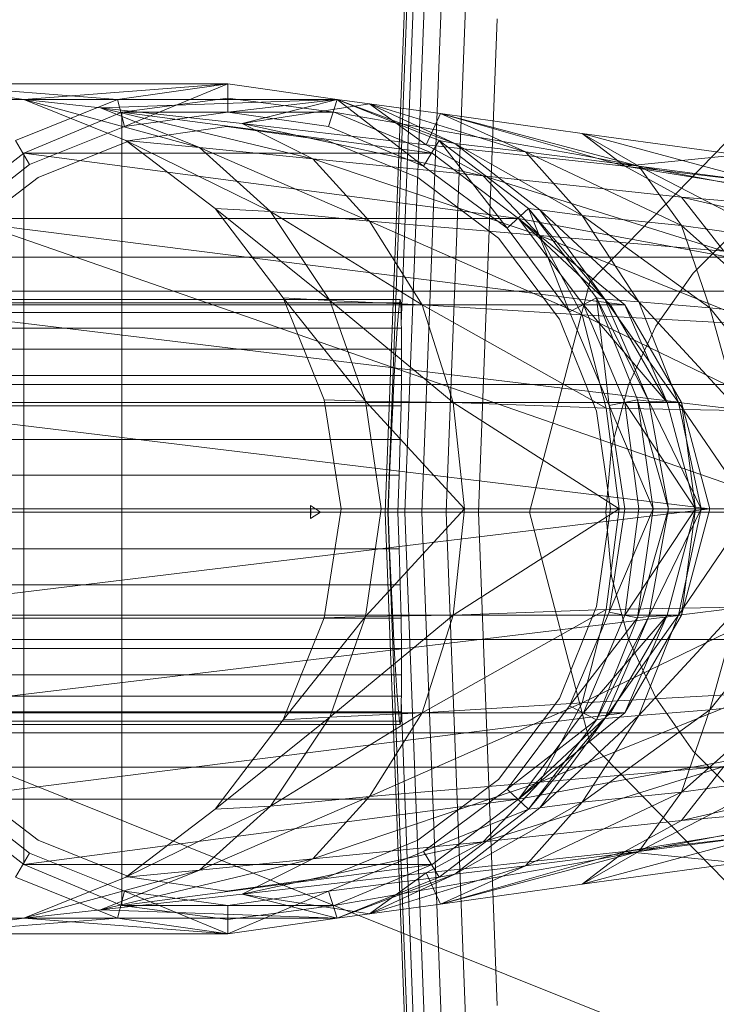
# Model space of a CAD drawing. Header units: metres. Extents: x 391.1 to 427.5, y 12.7 to 28.4.
# Tile 81 of 241: x 408.1812 to 408.2303, y 20.3199 to 20.3894. Entities that reach past the tile are written whole.
import ezdxf

# ---------------------------------------------------------------- set-up
doc = ezdxf.new("R2010")
doc.units = ezdxf.units.M
doc.layers.add('02_MOBILIARIO', color=7, linetype='Continuous', lineweight=18)
doc.layers.add('A-DETL-____-MBND', color=7, linetype='Continuous', lineweight=18)

# ---------------------------------------------------------------- blocks, each defined once
blk = doc.blocks.new('Family - Rentamans PS-1-153368-01_TEL_PS1')
at = {"layer": 'A-DETL-____-MBND', "color": 253, "true_color": 0xaaaaaa}
for p, q in [((0.072869, 0.182758), (0.075845, 0.260961)), ((0.073043, 0.182758), (0.075975, 0.259811)), ((0.074, 0.196014), (0.076315, 0.256826)), ((0.074262, 0.182758), (0.076889, 0.251774)), ((0.075451, 0.182758), (0.07778, 0.243939)), ((0.077172, 0.182758), (0.079069, 0.232599)), ((0, 0.218497), (0.102728, 0.182758)), ((0.07945, 0.182758), (0.080775, 0.217586)), ((0.039771, 0.212986), (0.061771, 0.212986)), ((0.047372, 0.211886), (0.039771, 0.212986)), ((0.039771, 0.212986), (0.053972, 0.211886)), ((0.047372, 0.211886), (0.061771, 0.212986)), ((0.053972, 0.211886), (0.061771, 0.212986)), ((0.061771, 0.212986), (0.054472, 0.209986)), ((0.061771, 0.212986), (0.069472, 0.211886)), ((0.061771, 0.212986), (0.061771, 0.210986)), ((0.032072, 0.211886), (0.053972, 0.211886)), ((0.046771, 0.208986), (0.053972, 0.211886)), ((0.054572, 0.208986), (0.047372, 0.211886)), ((0.047372, 0.211886), (0.059771, 0.208486)), ((0.047372, 0.211886), (0.052771, 0.211287)), ((0.047372, 0.211886), (0.069472, 0.211886)), ((0.069472, 0.211886), (0.052771, 0.211287)), ((0.053972, 0.211886), (0.054472, 0.209986)), ((0.061771, 0.211986), (0.054271, 0.210986)), ((0.061771, 0.211986), (0.054271, 0.210986)), ((0.061771, 0.211986), (0.054271, 0.210986)), ((0.069271, 0.210986), (0.061771, 0.211986)), ((0.069271, 0.210986), (0.061771, 0.211986)), ((0.069271, 0.210986), (0.061771, 0.211986)), ((0.069271, 0.210986), (0.061771, 0.211986)), ((0.061771, 0.210986), (0.069472, 0.211886)), ((0.069472, 0.211886), (0.062771, 0.210186)), ((0.071771, 0.211587), (0.062771, 0.210186)), ((0.068872, 0.209986), (0.069472, 0.211886)), ((0.069472, 0.211886), (0.068872, 0.209986)), ((0.069472, 0.211886), (0.071771, 0.211587)), ((0.069472, 0.211886), (0.077771, 0.208787)), ((0.069472, 0.211886), (0.076672, 0.208986)), ((0.069472, 0.211886), (0.076672, 0.208986)), ((0.069472, 0.211886), (0.075572, 0.207186)), ((0.076672, 0.208986), (0.069472, 0.211886)), ((0.077771, 0.208787), (0.071771, 0.211587)), ((0.071771, 0.211587), (0.075771, 0.208686)), ((0.082771, 0.208186), (0.071771, 0.211587)), ((0.071771, 0.211587), (0.076771, 0.210886)), ((0.054271, 0.210986), (0.047372, 0.208087)), ((0.054271, 0.210986), (0.047372, 0.208087)), ((0.054271, 0.210986), (0.047372, 0.208087)), ((0.052771, 0.211287), (0.059771, 0.208486)), ((0.052771, 0.211287), (0.067771, 0.207686)), ((0.062771, 0.210186), (0.052771, 0.211287)), ((0.054271, 0.210986), (0.069271, 0.210986)), ((0.054271, 0.210986), (0.076172, 0.208087)), ((0.054271, 0.210986), (0.054271, 0.154986)), ((0.054472, 0.209986), (0.061771, 0.210986)), ((0.054472, 0.209986), (0.061771, 0.210986)), ((0.061771, 0.210986), (0.068872, 0.209986)), ((0.061771, 0.210986), (0.068872, 0.209986)), ((0.076172, 0.208087), (0.069271, 0.210986)), ((0.069271, 0.210986), (0.076172, 0.208087)), ((0.076172, 0.208087), (0.069271, 0.210986)), ((0.076172, 0.208087), (0.069271, 0.210986)), ((0.076172, 0.208087), (0.069271, 0.210986)), ((0.076172, 0.208087), (0.069271, 0.210986)), ((0.069271, 0.210986), (0.086572, 0.207986)), ((0.086572, 0.207986), (0.069271, 0.210986)), ((0.069271, 0.210986), (0.076172, 0.208087)), ((0.076771, 0.210886), (0.075771, 0.208686)), ((0.082771, 0.208186), (0.076771, 0.210886)), ((0.076771, 0.210886), (0.089771, 0.207186)), ((0.090771, 0.207186), (0.076771, 0.210886)), ((0.076771, 0.210886), (0.086771, 0.209486)), ((0.087299, 0.198992), (0.098881, 0.210876)), ((0.098881, 0.210876), (0.087299, 0.198992)), ((0.047771, 0.207287), (0.054472, 0.209986)), ((0.047771, 0.207287), (0.054472, 0.209986)), ((0.061672, 0.209986), (0.054872, 0.208986)), ((0.054872, 0.208986), (0.061672, 0.209986)), ((0.068771, 0.208986), (0.061672, 0.209986)), ((0.061672, 0.209986), (0.068771, 0.208986)), ((0.062771, 0.210186), (0.067771, 0.207686)), ((0.062771, 0.210186), (0.079771, 0.206486)), ((0.075771, 0.208686), (0.062771, 0.210186)), ((0.068872, 0.209986), (0.075572, 0.207186)), ((0.068872, 0.209986), (0.075572, 0.207186)), ((0.086771, 0.209486), (0.089771, 0.207186)), ((0.090771, 0.207186), (0.086771, 0.209486)), ((0.086771, 0.209486), (0.097771, 0.207986)), ((0.099771, 0.205986), (0.086771, 0.209486)), ((0.046771, 0.208986), (0.047771, 0.207287)), ((0.054872, 0.208986), (0.048372, 0.206386)), ((0.048372, 0.206386), (0.054872, 0.208986)), ((0.060872, 0.204186), (0.054572, 0.208986)), ((0.054572, 0.208986), (0.064771, 0.203986)), ((0.054572, 0.208986), (0.059771, 0.208486)), ((0.075172, 0.206386), (0.068771, 0.208986)), ((0.068771, 0.208986), (0.075172, 0.206386)), ((0.075572, 0.207186), (0.076672, 0.208986)), ((0.075771, 0.208686), (0.079771, 0.206486)), ((0.075771, 0.208686), (0.089771, 0.207186)), ((0.076672, 0.208986), (0.077771, 0.208787)), ((0.082972, 0.204186), (0.076672, 0.208986)), ((0.076672, 0.208986), (0.082972, 0.204186)), ((0.081472, 0.202787), (0.076672, 0.208986)), ((0.082972, 0.204186), (0.076672, 0.208986)), ((0.077771, 0.208787), (0.082771, 0.208186)), ((0.083771, 0.204087), (0.077771, 0.208787)), ((0.077771, 0.208787), (0.086771, 0.203686)), ((0.047372, 0.208087), (0.041372, 0.203486)), ((0.047372, 0.208087), (0.041372, 0.203486)), ((0.047372, 0.208087), (0.041372, 0.203486)), ((0.047372, 0.208087), (0.076172, 0.208087)), ((0.047372, 0.208087), (0.082271, 0.203486)), ((0.047372, 0.208087), (0.047372, 0.157886)), ((0.059771, 0.208486), (0.064771, 0.203986)), ((0.059771, 0.208486), (0.071771, 0.203287)), ((0.059771, 0.208486), (0.067771, 0.207686)), ((0.076172, 0.208087), (0.082271, 0.203486)), ((0.082271, 0.203486), (0.076172, 0.208087)), ((0.082271, 0.203486), (0.076172, 0.208087)), ((0.082271, 0.203486), (0.076172, 0.208087)), ((0.082271, 0.203486), (0.076172, 0.208087)), ((0.082271, 0.203486), (0.076172, 0.208087)), ((0.076172, 0.208087), (0.082271, 0.203486)), ((0.086771, 0.203686), (0.082771, 0.208186)), ((0.082771, 0.208186), (0.090771, 0.207186)), ((0.093771, 0.202986), (0.082771, 0.208186)), ((0.086572, 0.207986), (0.138572, 0.197986)), ((0.086572, 0.207986), (0.138572, 0.197986)), ((0.097771, 0.207986), (0.089771, 0.207186)), ((0.041972, 0.202787), (0.047771, 0.207287)), ((0.041972, 0.202787), (0.047771, 0.207287)), ((0.067771, 0.207686), (0.071771, 0.203287)), ((0.067771, 0.207686), (0.083771, 0.202287)), ((0.067771, 0.207686), (0.079771, 0.206486)), ((0.075572, 0.207186), (0.081472, 0.202787)), ((0.075572, 0.207186), (0.081472, 0.202787)), ((0.089771, 0.207186), (0.093771, 0.204986)), ((0.089771, 0.207186), (0.113771, 0.203287)), ((0.089771, 0.207186), (0.110771, 0.204686)), ((0.093771, 0.202986), (0.090771, 0.207186)), ((0.090771, 0.207186), (0.099771, 0.205986)), ((0.100771, 0.201986), (0.090771, 0.207186)), ((0.079771, 0.206486), (0.083771, 0.202287)), ((0.079771, 0.206486), (0.096771, 0.201186)), ((0.079771, 0.206486), (0.093771, 0.204986)), ((0.048372, 0.206386), (0.042771, 0.202087)), ((0.042771, 0.202087), (0.048372, 0.206386)), ((0.080872, 0.202087), (0.075172, 0.206386)), ((0.075172, 0.206386), (0.080872, 0.202087)), ((0.093771, 0.204986), (0.096771, 0.201186)), ((0.093771, 0.204986), (0.117771, 0.199486)), ((0.113771, 0.203287), (0.093771, 0.204986)), ((0.065672, 0.197886), (0.060872, 0.204186)), ((0.060872, 0.204186), (0.068972, 0.197686)), ((0.060872, 0.204186), (0.064771, 0.203986)), ((0.064771, 0.203986), (0.068972, 0.197686)), ((0.064771, 0.203986), (0.075472, 0.197386)), ((0.064771, 0.203986), (0.071771, 0.203287)), ((0.081472, 0.202787), (0.082972, 0.204186)), ((0.082972, 0.204186), (0.083771, 0.204087)), ((0.087771, 0.197886), (0.082972, 0.204186)), ((0.082972, 0.204186), (0.087771, 0.197886)), ((0.082972, 0.204186), (0.088372, 0.197787)), ((0.085872, 0.196886), (0.082972, 0.204186)), ((0.087771, 0.197886), (0.082972, 0.204186)), ((0.083771, 0.204087), (0.086771, 0.203686)), ((0.088372, 0.197787), (0.083771, 0.204087)), ((0.083771, 0.204087), (0.090771, 0.197587)), ((0.086771, 0.203686), (0.093771, 0.202986)), ((0.090771, 0.197587), (0.086771, 0.203686)), ((0.086771, 0.203686), (0.095771, 0.197186)), ((0.041372, 0.203486), (0.082271, 0.203486)), ((0.041372, 0.203486), (0.089771, 0.197386)), ((0.071771, 0.203287), (0.075472, 0.197386)), ((0.071771, 0.203287), (0.086771, 0.196686)), ((0.071771, 0.203287), (0.083771, 0.202287)), ((0.089771, 0.197386), (0.082271, 0.203486)), ((0.088771, 0.197386), (0.082271, 0.203486)), ((0.088771, 0.197386), (0.082271, 0.203486)), ((0.086872, 0.197386), (0.082271, 0.203486)), ((0.088771, 0.197386), (0.082271, 0.203486)), ((0.088771, 0.197386), (0.082271, 0.203486)), ((0.138271, 0.193186), (0.082271, 0.203486)), ((0.138271, 0.193186), (0.082271, 0.203486)), ((0.095771, 0.197186), (0.093771, 0.202986)), ((0.093771, 0.202986), (0.100771, 0.201986)), ((0.100972, 0.196587), (0.093771, 0.202986)), ((0.081472, 0.202787), (0.085872, 0.196886)), ((0.081472, 0.202787), (0.085872, 0.196886)), ((0.083771, 0.202287), (0.086771, 0.196686)), ((0.083771, 0.202287), (0.099372, 0.195986)), ((0.083771, 0.202287), (0.096771, 0.201186)), ((0.094593, 0.199631), (0.097828, 0.202867)), ((0.094593, 0.199631), (0.097828, 0.202867)), ((0.085172, 0.196386), (0.080872, 0.202087)), ((0.080872, 0.202087), (0.085172, 0.196386)), ((0.114701, 0.200758), (0.02, 0.200758)), ((0.091968, 0.195883), (0.094593, 0.199631)), ((0.091968, 0.195883), (0.094593, 0.199631)), ((0.08306, 0.182758), (0.087299, 0.198992)), ((0.087299, 0.198992), (0.08306, 0.182758)), ((0.02, 0.198347), (0.105701, 0.198347)), ((0.105701, 0.198347), (0.02, 0.198347)), ((0.024162, 0.197758), (0.073934, 0.197758)), ((0.073975, 0.19753), (0.024162, 0.19753)), ((0.024162, 0.19753), (0.073876, 0.19753)), ((0.068972, 0.197686), (0.065672, 0.197886)), ((0.071472, 0.190587), (0.065672, 0.197886)), ((0.068572, 0.190686), (0.065672, 0.197886)), ((0.068972, 0.197686), (0.071472, 0.190587)), ((0.075472, 0.197386), (0.068972, 0.197686)), ((0.068972, 0.197686), (0.077672, 0.190486)), ((0.073802, 0.196854), (0.073876, 0.19753)), ((0.073876, 0.19753), (0.073934, 0.197758)), ((0.073934, 0.197758), (0.073975, 0.19753)), ((0.073975, 0.19753), (0.073998, 0.196854)), ((0.085872, 0.196886), (0.087771, 0.197886)), ((0.087771, 0.197886), (0.088372, 0.197787)), ((0.090672, 0.190686), (0.087771, 0.197886)), ((0.087771, 0.197886), (0.090672, 0.190686)), ((0.087771, 0.197886), (0.091472, 0.190587)), ((0.088672, 0.190287), (0.087771, 0.197886)), ((0.090672, 0.190686), (0.087771, 0.197886)), ((0.088372, 0.197787), (0.090771, 0.197587)), ((0.091472, 0.190587), (0.088372, 0.197787)), ((0.088372, 0.197787), (0.093572, 0.190486)), ((0.090771, 0.197587), (0.095771, 0.197186)), ((0.093572, 0.190486), (0.090771, 0.197587)), ((0.090771, 0.197587), (0.097771, 0.189986)), ((0.024162, 0.196854), (0.073998, 0.196854)), ((0.024162, 0.196854), (0.073802, 0.196854)), ((0.036672, 0.197386), (0.089771, 0.197386)), ((0.036672, 0.197386), (0.093771, 0.190486)), ((0.073715, 0.195748), (0.073802, 0.196854)), ((0.073998, 0.196854), (0.074, 0.196014)), ((0.075472, 0.197386), (0.077672, 0.190486)), ((0.086771, 0.196686), (0.075472, 0.197386)), ((0.075472, 0.197386), (0.088472, 0.190087)), ((0.085872, 0.196886), (0.088672, 0.190287)), ((0.085872, 0.196886), (0.088672, 0.190287)), ((0.089771, 0.190486), (0.086872, 0.197386)), ((0.092771, 0.190486), (0.086872, 0.197386)), ((0.086872, 0.197386), (0.088771, 0.197386)), ((0.089771, 0.197386), (0.088771, 0.197386)), ((0.092771, 0.190486), (0.088771, 0.197386)), ((0.092771, 0.190486), (0.088771, 0.197386)), ((0.093771, 0.190486), (0.089771, 0.197386)), ((0.089771, 0.197386), (0.092771, 0.190486)), ((0.095771, 0.197186), (0.100972, 0.196587)), ((0.097771, 0.189986), (0.095771, 0.197186)), ((0.095771, 0.197186), (0.101771, 0.189686)), ((0.07401, 0.195748), (0.074, 0.196014)), ((0.087771, 0.189886), (0.085172, 0.196386)), ((0.085172, 0.196386), (0.087771, 0.189886)), ((0.086771, 0.196686), (0.088472, 0.190087)), ((0.099372, 0.195986), (0.086771, 0.196686)), ((0.086771, 0.196686), (0.100771, 0.189886)), ((0.024162, 0.195748), (0.07401, 0.195748)), ((0.024162, 0.195748), (0.073715, 0.195748)), ((0.073617, 0.194249), (0.073715, 0.195748)), ((0.07401, 0.195748), (0.074026, 0.194249)), ((0.090035, 0.191736), (0.091968, 0.195883)), ((0.090035, 0.191736), (0.091968, 0.195883)), ((0.024162, 0.194249), (0.073617, 0.194249)), ((0.024162, 0.194249), (0.074026, 0.194249)), ((0.073512, 0.1924), (0.073617, 0.194249)), ((0.074026, 0.194249), (0.074018, 0.1924)), ((0.024162, 0.1924), (0.073512, 0.1924)), ((0.024162, 0.1924), (0.074018, 0.1924)), ((0.073401, 0.190258), (0.073512, 0.1924)), ((0.074018, 0.1924), (0.073988, 0.190258)), ((0.099113, 0.191758), (0.02, 0.191758)), ((0.099113, 0.191758), (0.02, 0.191758)), ((0.08885, 0.187316), (0.090035, 0.191736)), ((0.08885, 0.187316), (0.090035, 0.191736)), ((0.033872, 0.190486), (0.093771, 0.190486)), ((0.033872, 0.190486), (0.095771, 0.182986)), ((0.071472, 0.190587), (0.068572, 0.190686)), ((0.069771, 0.182986), (0.068572, 0.190686)), ((0.077672, 0.190486), (0.071472, 0.190587)), ((0.071472, 0.190587), (0.072572, 0.182986)), ((0.078472, 0.182986), (0.071472, 0.190587)), ((0.077672, 0.190486), (0.078472, 0.182986)), ((0.088472, 0.190087), (0.077672, 0.190486)), ((0.077672, 0.190486), (0.089372, 0.182986)), ((0.088672, 0.190287), (0.090672, 0.190686)), ((0.090771, 0.182986), (0.089771, 0.190486)), ((0.094771, 0.182986), (0.089771, 0.190486)), ((0.089771, 0.190486), (0.092771, 0.190486)), ((0.090672, 0.190686), (0.091472, 0.190587)), ((0.091771, 0.182986), (0.090672, 0.190686)), ((0.090672, 0.190686), (0.091771, 0.182986)), ((0.090672, 0.190686), (0.092872, 0.182986)), ((0.091771, 0.182986), (0.090672, 0.190686)), ((0.091472, 0.190587), (0.093572, 0.190486)), ((0.092872, 0.182986), (0.091472, 0.190587)), ((0.091472, 0.190587), (0.095172, 0.182986)), ((0.093771, 0.190486), (0.092771, 0.190486)), ((0.094771, 0.182986), (0.092771, 0.190486)), ((0.094771, 0.182986), (0.092771, 0.190486)), ((0.093572, 0.190486), (0.097771, 0.189986)), ((0.095172, 0.182986), (0.093572, 0.190486)), ((0.093572, 0.190486), (0.098672, 0.182986)), ((0.095771, 0.182986), (0.093771, 0.190486)), ((0.093771, 0.190486), (0.094771, 0.182986)), ((0.024162, 0.190258), (0.073401, 0.190258)), ((0.024162, 0.190258), (0.073988, 0.190258)), ((0.07329, 0.187888), (0.073401, 0.190258)), ((0.073988, 0.190258), (0.073936, 0.187888)), ((0.088771, 0.182986), (0.087771, 0.189886)), ((0.087771, 0.189886), (0.088771, 0.182986)), ((0.088472, 0.190087), (0.089372, 0.182986)), ((0.100771, 0.189886), (0.088472, 0.190087)), ((0.088672, 0.190287), (0.091771, 0.182986)), ((0.088672, 0.190287), (0.089771, 0.182986)), ((0.088672, 0.190287), (0.089771, 0.182986)), ((0.024162, 0.187888), (0.07329, 0.187888)), ((0.024162, 0.187888), (0.073936, 0.187888)), ((0.073181, 0.185363), (0.07329, 0.187888)), ((0.073936, 0.187888), (0.073863, 0.185363)), ((0.088451, 0.182758), (0.08885, 0.187316)), ((0.088451, 0.182758), (0.08885, 0.187316)), ((0.024162, 0.185363), (0.073181, 0.185363)), ((0.073863, 0.185363), (0.024162, 0.185363)), ((0.073078, 0.182758), (0.073181, 0.185363)), ((0.073863, 0.185363), (0.073771, 0.182758)), ((0.032771, 0.182986), (0.095771, 0.182986)), ((0.033872, 0.175486), (0.095771, 0.182986)), ((0.067602, 0.182758), (0.067598, 0.183209)), ((0.067598, 0.183209), (0.067615, 0.182758)), ((0.068291, 0.182758), (0.067598, 0.183209)), ((0.068572, 0.175287), (0.069771, 0.182986)), ((0.072572, 0.182986), (0.069771, 0.182986)), ((0.078472, 0.182986), (0.071472, 0.175386)), ((0.071472, 0.175386), (0.072572, 0.182986)), ((0.078472, 0.182986), (0.072572, 0.182986)), ((0.089372, 0.182986), (0.077672, 0.175486)), ((0.077672, 0.175486), (0.078472, 0.182986)), ((0.089372, 0.182986), (0.078472, 0.182986)), ((0.088771, 0.182986), (0.087771, 0.176087)), ((0.087771, 0.176087), (0.088771, 0.182986)), ((0.089372, 0.182986), (0.088472, 0.175886)), ((0.089771, 0.182986), (0.088672, 0.175686)), ((0.088672, 0.175686), (0.091771, 0.182986)), ((0.089771, 0.182986), (0.088672, 0.175686)), ((0.101771, 0.182986), (0.089372, 0.182986)), ((0.089771, 0.182986), (0.091771, 0.182986)), ((0.089771, 0.175486), (0.090771, 0.182986)), ((0.089771, 0.175486), (0.094771, 0.182986)), ((0.091771, 0.182986), (0.090672, 0.175287)), ((0.090672, 0.175287), (0.091771, 0.182986)), ((0.090672, 0.175287), (0.092872, 0.182986)), ((0.090672, 0.175287), (0.091771, 0.182986)), ((0.094771, 0.182986), (0.090771, 0.182986)), ((0.092872, 0.182986), (0.091472, 0.175386)), ((0.091472, 0.175386), (0.095172, 0.182986)), ((0.091771, 0.182986), (0.092872, 0.182986)), ((0.092771, 0.175486), (0.094771, 0.182986)), ((0.092771, 0.175486), (0.094771, 0.182986)), ((0.092872, 0.182986), (0.095172, 0.182986)), ((0.095172, 0.182986), (0.093572, 0.175486)), ((0.093572, 0.175486), (0.098672, 0.182986)), ((0.095771, 0.182986), (0.093771, 0.175486)), ((0.093771, 0.175486), (0.094771, 0.182986)), ((0.095771, 0.182986), (0.094771, 0.182986)), ((0.095172, 0.182986), (0.098672, 0.182986)), ((0, 0.182758), (0.102728, 0.141568)), ((0.102728, 0.182758), (0, 0.182758)), ((0.096701, 0.182758), (0.02, 0.182758)), ((0.096701, 0.182758), (0.02, 0.182758)), ((0.024162, 0.182758), (0.073078, 0.182758)), ((0.073771, 0.182758), (0.024162, 0.182758)), ((0.067615, 0.182758), (0.067598, 0.182307)), ((0.067598, 0.182307), (0.067602, 0.182758)), ((0.068291, 0.182758), (0.067598, 0.182307)), ((0.068291, 0.182758), (0.067602, 0.182758)), ((0.067615, 0.182758), (0.068291, 0.182758)), ((0.075845, 0.104556), (0.072869, 0.182758)), ((0.073043, 0.182758), (0.072869, 0.182758)), ((0.075975, 0.105705), (0.073043, 0.182758)), ((0.073078, 0.182757), (0.073043, 0.182757)), ((0.073181, 0.180153), (0.073078, 0.182758)), ((0.074262, 0.182758), (0.073771, 0.182758)), ((0.073771, 0.182758), (0.073863, 0.180153)), ((0.076889, 0.113742), (0.074262, 0.182758)), ((0.075451, 0.182758), (0.074262, 0.182758)), ((0.07778, 0.121577), (0.075451, 0.182758)), ((0.077172, 0.182758), (0.075451, 0.182758)), ((0.07945, 0.182758), (0.077172, 0.182759)), ((0.079069, 0.132917), (0.077172, 0.182758)), ((0.080775, 0.14793), (0.07945, 0.182758)), ((0.087299, 0.166524), (0.08306, 0.182758)), ((0.08306, 0.182758), (0.087299, 0.166524)), ((0.08885, 0.1782), (0.088451, 0.182758)), ((0.08885, 0.1782), (0.088451, 0.182758)), ((0.024162, 0.180153), (0.073181, 0.180153)), ((0.024162, 0.180153), (0.073863, 0.180153)), ((0.07329, 0.177628), (0.073181, 0.180153)), ((0.073863, 0.180153), (0.073936, 0.177628)), ((0.090035, 0.17378), (0.08885, 0.1782)), ((0.090035, 0.17378), (0.08885, 0.1782)), ((0.024162, 0.177628), (0.07329, 0.177628)), ((0.024162, 0.177628), (0.073936, 0.177628)), ((0.073401, 0.175258), (0.07329, 0.177628)), ((0.073936, 0.177628), (0.073988, 0.175258)), ((0.088472, 0.175886), (0.075472, 0.168587)), ((0.088472, 0.175886), (0.077672, 0.175486)), ((0.087771, 0.176087), (0.085172, 0.169587)), ((0.085172, 0.169587), (0.087771, 0.176087)), ((0.100771, 0.176087), (0.086771, 0.169287)), ((0.088472, 0.175886), (0.086771, 0.169287)), ((0.100771, 0.176087), (0.088472, 0.175886)), ((0.090771, 0.168386), (0.097771, 0.175986)), ((0.093572, 0.175486), (0.097771, 0.175986)), ((0.095771, 0.168787), (0.101771, 0.176287)), ((0.097771, 0.175986), (0.095771, 0.168787)), ((0.024162, 0.175258), (0.073401, 0.175258)), ((0.024162, 0.175258), (0.073988, 0.175258)), ((0.033872, 0.175486), (0.093771, 0.175486)), ((0.036672, 0.168587), (0.093771, 0.175486)), ((0.071472, 0.175386), (0.065672, 0.168087)), ((0.065672, 0.168087), (0.068572, 0.175287)), ((0.071472, 0.175386), (0.068572, 0.175287)), ((0.077672, 0.175486), (0.068972, 0.168287)), ((0.068972, 0.168287), (0.071472, 0.175386)), ((0.077672, 0.175486), (0.071472, 0.175386)), ((0.073512, 0.173116), (0.073401, 0.175258)), ((0.073988, 0.175258), (0.074018, 0.173116)), ((0.075472, 0.168587), (0.077672, 0.175486)), ((0.088672, 0.175686), (0.085872, 0.169087)), ((0.088672, 0.175686), (0.085872, 0.169087)), ((0.085872, 0.169087), (0.090672, 0.175287)), ((0.086872, 0.168587), (0.089771, 0.175486)), ((0.086872, 0.168587), (0.092771, 0.175486)), ((0.087771, 0.168087), (0.091472, 0.175386)), ((0.090672, 0.175287), (0.087771, 0.168087)), ((0.087771, 0.168087), (0.090672, 0.175287)), ((0.087771, 0.168087), (0.090672, 0.175287)), ((0.088372, 0.168186), (0.093572, 0.175486)), ((0.088372, 0.168186), (0.091472, 0.175386)), ((0.088672, 0.175686), (0.090672, 0.175287)), ((0.088771, 0.168587), (0.092771, 0.175486)), ((0.088771, 0.168587), (0.092771, 0.175486)), ((0.093771, 0.175486), (0.089771, 0.168587)), ((0.089771, 0.168587), (0.092771, 0.175486)), ((0.092771, 0.175486), (0.089771, 0.175486)), ((0.090672, 0.175287), (0.091472, 0.175386)), ((0.093572, 0.175486), (0.090771, 0.168386)), ((0.091472, 0.175386), (0.093572, 0.175486)), ((0.093771, 0.175486), (0.092771, 0.175486)), ((0.091968, 0.169633), (0.090035, 0.17378)), ((0.091968, 0.169633), (0.090035, 0.17378)), ((0.099113, 0.173758), (0.02, 0.173758)), ((0.099113, 0.173758), (0.02, 0.173758)), ((0.024162, 0.173116), (0.073512, 0.173116)), ((0.024162, 0.173116), (0.074018, 0.173116)), ((0.073617, 0.171267), (0.073512, 0.173116)), ((0.074018, 0.173116), (0.074026, 0.171267)), ((0.082271, 0.162486), (0.138271, 0.172787)), ((0.082271, 0.162486), (0.138271, 0.172787)), ((0.024162, 0.171267), (0.073617, 0.171267)), ((0.024162, 0.171267), (0.074026, 0.171267)), ((0.073715, 0.169768), (0.073617, 0.171267)), ((0.074026, 0.171267), (0.07401, 0.169768)), ((0.07401, 0.169768), (0.024162, 0.169768)), ((0.024162, 0.169768), (0.073715, 0.169768)), ((0.073802, 0.168663), (0.073715, 0.169768)), ((0.07401, 0.169768), (0.074, 0.169502)), ((0.099372, 0.169986), (0.083771, 0.163686)), ((0.099372, 0.169986), (0.086771, 0.169287)), ((0.094593, 0.165885), (0.091968, 0.169633)), ((0.094593, 0.165885), (0.091968, 0.169633)), ((0.086771, 0.169287), (0.071771, 0.162686)), ((0.074, 0.169502), (0.073998, 0.168663)), ((0.076315, 0.10869), (0.074, 0.169502)), ((0.086771, 0.169287), (0.075472, 0.168587)), ((0.085172, 0.169587), (0.080872, 0.163886)), ((0.080872, 0.163886), (0.085172, 0.169587)), ((0.085872, 0.169087), (0.081472, 0.163186)), ((0.085872, 0.169087), (0.081472, 0.163186)), ((0.086771, 0.169287), (0.083771, 0.163686)), ((0.085872, 0.169087), (0.087771, 0.168087)), ((0.100972, 0.169386), (0.093771, 0.162986)), ((0.095771, 0.168787), (0.100972, 0.169386)), ((0.024162, 0.168663), (0.073998, 0.168663)), ((0.024162, 0.168663), (0.073802, 0.168663)), ((0.036672, 0.168587), (0.089771, 0.168587)), ((0.041372, 0.162486), (0.089771, 0.168587)), ((0.068972, 0.168287), (0.060872, 0.161787)), ((0.075472, 0.168587), (0.064771, 0.161986)), ((0.064771, 0.161986), (0.068972, 0.168287)), ((0.068972, 0.168287), (0.065672, 0.168087)), ((0.075472, 0.168587), (0.068972, 0.168287)), ((0.071771, 0.162686), (0.075472, 0.168587)), ((0.073876, 0.167986), (0.073802, 0.168663)), ((0.073998, 0.168663), (0.073975, 0.167986)), ((0.082271, 0.162486), (0.088771, 0.168587)), ((0.089771, 0.168587), (0.082271, 0.162486)), ((0.082271, 0.162486), (0.089771, 0.168587)), ((0.082271, 0.162486), (0.086872, 0.168587)), ((0.082271, 0.162486), (0.088771, 0.168587)), ((0.082271, 0.162486), (0.088771, 0.168587)), ((0.083771, 0.161886), (0.090771, 0.168386)), ((0.095771, 0.168787), (0.086771, 0.162287)), ((0.086771, 0.162287), (0.090771, 0.168386)), ((0.088771, 0.168587), (0.086872, 0.168587)), ((0.088372, 0.168186), (0.090771, 0.168386)), ((0.089771, 0.168587), (0.088771, 0.168587)), ((0.090771, 0.168386), (0.095771, 0.168787)), ((0.093771, 0.162986), (0.095771, 0.168787)), ((0.024162, 0.167986), (0.073975, 0.167986)), ((0.024162, 0.167986), (0.073876, 0.167986)), ((0.024162, 0.167758), (0.073934, 0.167758)), ((0.060872, 0.161787), (0.065672, 0.168087)), ((0.073934, 0.167758), (0.073876, 0.167986)), ((0.073975, 0.167986), (0.073934, 0.167758)), ((0.081472, 0.163186), (0.087771, 0.168087)), ((0.082972, 0.161787), (0.088372, 0.168186)), ((0.087771, 0.168087), (0.082972, 0.161787)), ((0.082972, 0.161787), (0.087771, 0.168087)), ((0.082972, 0.161787), (0.087771, 0.168087)), ((0.083771, 0.161886), (0.088372, 0.168186)), ((0.138572, 0.167986), (0.086572, 0.157986)), ((0.086572, 0.157986), (0.138572, 0.167986)), ((0.088372, 0.168186), (0.087771, 0.168087)), ((0.105701, 0.16717), (0.02, 0.16717)), ((0.105701, 0.16717), (0.02, 0.16717)), ((0.087299, 0.166524), (0.098881, 0.154641)), ((0.098881, 0.154641), (0.087299, 0.166524)), ((0.117771, 0.166486), (0.093771, 0.160986)), ((0.097828, 0.162649), (0.094593, 0.165885)), ((0.097828, 0.162649), (0.094593, 0.165885)), ((0.114701, 0.164758), (0.02, 0.164758)), ((0.096771, 0.164787), (0.079771, 0.159486)), ((0.096771, 0.164787), (0.083771, 0.163686)), ((0.096771, 0.164787), (0.093771, 0.160986)), ((0.048372, 0.159587), (0.042771, 0.163886)), ((0.042771, 0.163886), (0.048372, 0.159587)), ((0.083771, 0.163686), (0.067771, 0.158287)), ((0.083771, 0.163686), (0.071771, 0.162686)), ((0.080872, 0.163886), (0.075172, 0.159587)), ((0.075172, 0.159587), (0.080872, 0.163886)), ((0.083771, 0.163686), (0.079771, 0.159486)), ((0.100771, 0.163986), (0.090771, 0.158787)), ((0.100771, 0.163986), (0.093771, 0.162986)), ((0.047771, 0.158686), (0.041972, 0.163186)), ((0.047771, 0.158686), (0.041972, 0.163186)), ((0.071771, 0.162686), (0.059771, 0.157486)), ((0.071771, 0.162686), (0.064771, 0.161986)), ((0.067771, 0.158287), (0.071771, 0.162686)), ((0.081472, 0.163186), (0.075572, 0.158787)), ((0.081472, 0.163186), (0.075572, 0.158787)), ((0.081472, 0.163186), (0.082972, 0.161787)), ((0.093771, 0.162986), (0.082771, 0.157787)), ((0.093771, 0.162986), (0.086771, 0.162287)), ((0.113771, 0.162686), (0.089771, 0.158787)), ((0.090771, 0.158787), (0.093771, 0.162986)), ((0.113771, 0.162686), (0.093771, 0.160986)), ((0.041372, 0.162486), (0.082271, 0.162486)), ((0.041372, 0.162486), (0.047372, 0.157886)), ((0.041372, 0.162486), (0.047372, 0.157886)), ((0.041372, 0.162486), (0.047372, 0.157886)), ((0.047372, 0.157886), (0.082271, 0.162486)), ((0.064771, 0.161986), (0.054572, 0.156986)), ((0.059771, 0.157486), (0.064771, 0.161986)), ((0.064771, 0.161986), (0.060872, 0.161787)), ((0.076172, 0.157886), (0.082271, 0.162486)), ((0.082271, 0.162486), (0.076172, 0.157886)), ((0.076172, 0.157886), (0.082271, 0.162486)), ((0.076172, 0.157886), (0.082271, 0.162486)), ((0.076172, 0.157886), (0.082271, 0.162486)), ((0.076172, 0.157886), (0.082271, 0.162486)), ((0.082271, 0.162486), (0.076172, 0.157886)), ((0.086771, 0.162287), (0.077771, 0.157186)), ((0.082771, 0.157787), (0.086771, 0.162287)), ((0.086771, 0.162287), (0.083771, 0.161886)), ((0.054572, 0.156986), (0.060872, 0.161787)), ((0.075572, 0.158787), (0.082972, 0.161787)), ((0.082972, 0.161787), (0.076672, 0.156986)), ((0.076672, 0.156986), (0.082972, 0.161787)), ((0.076672, 0.156986), (0.082972, 0.161787)), ((0.077771, 0.157186), (0.083771, 0.161886)), ((0.083771, 0.161886), (0.082972, 0.161787)), ((0.110771, 0.161287), (0.089771, 0.158787)), ((0.093771, 0.160986), (0.079771, 0.159486)), ((0.093771, 0.160986), (0.089771, 0.158787)), ((0.099771, 0.159986), (0.086771, 0.156486)), ((0.099771, 0.159986), (0.090771, 0.158787)), ((0.054872, 0.156986), (0.048372, 0.159587)), ((0.048372, 0.159587), (0.054872, 0.156986)), ((0.079771, 0.159486), (0.062771, 0.155787)), ((0.079771, 0.159486), (0.067771, 0.158287)), ((0.075172, 0.159587), (0.068771, 0.156986)), ((0.068771, 0.156986), (0.075172, 0.159587)), ((0.079771, 0.159486), (0.075771, 0.157287)), ((0.047771, 0.158686), (0.046771, 0.156986)), ((0.054472, 0.155986), (0.047771, 0.158686)), ((0.054472, 0.155986), (0.047771, 0.158686)), ((0.075572, 0.158787), (0.068872, 0.155986)), ((0.075572, 0.158787), (0.068872, 0.155986)), ((0.075572, 0.158787), (0.076672, 0.156986)), ((0.089771, 0.158787), (0.075771, 0.157287)), ((0.089771, 0.158787), (0.076771, 0.155087)), ((0.090771, 0.158787), (0.076771, 0.155087)), ((0.090771, 0.158787), (0.082771, 0.157787)), ((0.089771, 0.158787), (0.086771, 0.156486)), ((0.086771, 0.156486), (0.090771, 0.158787)), ((0.097771, 0.157986), (0.089771, 0.158787)), ((0.047372, 0.157886), (0.076172, 0.157886)), ((0.047372, 0.157886), (0.054271, 0.154986)), ((0.047372, 0.157886), (0.054271, 0.154986)), ((0.047372, 0.157886), (0.054271, 0.154986)), ((0.067771, 0.158287), (0.052771, 0.154686)), ((0.054271, 0.154986), (0.076172, 0.157886)), ((0.067771, 0.158287), (0.059771, 0.157486)), ((0.062771, 0.155787), (0.067771, 0.158287)), ((0.086572, 0.157986), (0.069271, 0.154986)), ((0.069271, 0.154986), (0.086572, 0.157986)), ((0.069271, 0.154986), (0.076172, 0.157886)), ((0.076172, 0.157886), (0.069271, 0.154986)), ((0.069271, 0.154986), (0.076172, 0.157886)), ((0.069271, 0.154986), (0.076172, 0.157886)), ((0.069271, 0.154986), (0.076172, 0.157886)), ((0.069271, 0.154986), (0.076172, 0.157886)), ((0.076172, 0.157886), (0.069271, 0.154986)), ((0.082771, 0.157787), (0.071771, 0.154386)), ((0.076771, 0.155087), (0.082771, 0.157787)), ((0.082771, 0.157787), (0.077771, 0.157186)), ((0.097771, 0.157986), (0.086771, 0.156486)), ((0.059771, 0.157486), (0.047372, 0.154087)), ((0.052771, 0.154686), (0.059771, 0.157486)), ((0.059771, 0.157486), (0.054572, 0.156986)), ((0.075771, 0.157287), (0.062771, 0.155787)), ((0.077771, 0.157186), (0.069472, 0.154087)), ((0.075771, 0.157287), (0.071771, 0.154386)), ((0.071771, 0.154386), (0.077771, 0.157186)), ((0.076771, 0.155087), (0.075771, 0.157287)), ((0.077771, 0.157186), (0.076672, 0.156986)), ((0.053972, 0.154087), (0.046771, 0.156986)), ((0.047372, 0.154087), (0.054572, 0.156986)), ((0.061672, 0.155986), (0.054872, 0.156986)), ((0.054872, 0.156986), (0.061672, 0.155986)), ((0.068771, 0.156986), (0.061672, 0.155986)), ((0.061672, 0.155986), (0.068771, 0.156986)), ((0.068872, 0.155986), (0.076672, 0.156986)), ((0.076672, 0.156986), (0.069472, 0.154087)), ((0.069472, 0.154087), (0.076672, 0.156986)), ((0.069472, 0.154087), (0.076672, 0.156986)), ((0.086771, 0.156486), (0.076771, 0.155087)), ((0.062771, 0.155787), (0.052771, 0.154686)), ((0.054472, 0.155986), (0.053972, 0.154087)), ((0.061771, 0.152986), (0.054472, 0.155986)), ((0.061771, 0.154986), (0.054472, 0.155986)), ((0.061771, 0.154986), (0.054472, 0.155986)), ((0.068872, 0.155986), (0.061771, 0.152986)), ((0.068872, 0.155986), (0.061771, 0.154986)), ((0.068872, 0.155986), (0.061771, 0.154986)), ((0.062771, 0.155787), (0.069472, 0.154087)), ((0.071771, 0.154386), (0.062771, 0.155787)), ((0.069472, 0.154087), (0.068872, 0.155986)), ((0.068872, 0.155986), (0.069472, 0.154087)), ((0.076771, 0.155087), (0.071771, 0.154386)), ((0.052771, 0.154686), (0.047372, 0.154087)), ((0.052771, 0.154686), (0.069472, 0.154087)), ((0.069472, 0.154087), (0.052771, 0.154686)), ((0.054271, 0.154986), (0.069271, 0.154986)), ((0.054271, 0.154986), (0.061771, 0.153986)), ((0.054271, 0.154986), (0.061771, 0.153986)), ((0.054271, 0.154986), (0.061771, 0.153986)), ((0.061771, 0.154986), (0.061771, 0.152986)), ((0.069271, 0.154986), (0.061771, 0.153986)), ((0.061771, 0.153986), (0.069271, 0.154986)), ((0.061771, 0.153986), (0.069271, 0.154986)), ((0.061771, 0.153986), (0.069271, 0.154986)), ((0.071771, 0.154386), (0.069472, 0.154087)), ((0.053972, 0.154087), (0.032072, 0.154087)), ((0.039771, 0.152986), (0.047372, 0.154087)), ((0.053972, 0.154087), (0.039771, 0.152986)), ((0.069472, 0.154087), (0.047372, 0.154087)), ((0.061771, 0.152986), (0.047372, 0.154087)), ((0.061771, 0.152986), (0.053972, 0.154087)), ((0.069472, 0.154087), (0.061771, 0.152986)), ((0.061771, 0.152986), (0.039771, 0.152986))]:
    blk.add_line(p, q, dxfattribs=at)
blk = doc.blocks.new('LONDR55-XX_ZZ-ARQ-CAA-M3D-Londres55_ifc-1-01_TEL_PS1')
at = {"layer": '02_MOBILIARIO', "color": 253, "lineweight": 18, "true_color": 0xaaaaaa}
blk.add_blockref('Family - Rentamans PS-1-153368-01_TEL_PS1', (408.134108, 20.171873), dxfattribs=at)

msp = doc.modelspace()

# ---------------------------------------------------------------- block references
at = {"lineweight": 5}
msp.add_blockref('LONDR55-XX_ZZ-ARQ-CAA-M3D-Londres55_ifc-1-01_TEL_PS1', (0, 0), dxfattribs=at)

doc.saveas('drawing.dxf')
